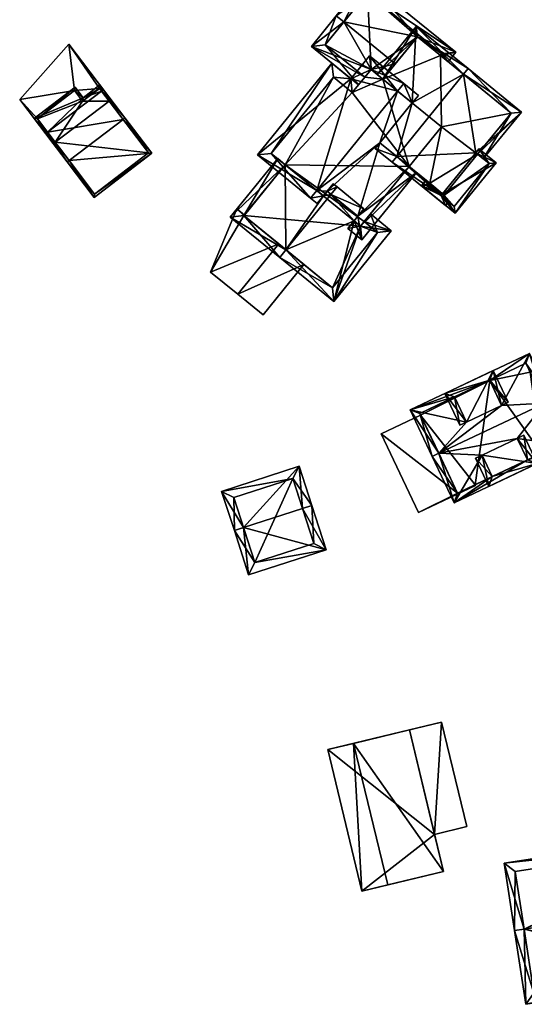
# Model space of a CAD drawing. Header units: inches. Extents: x 2685601 to 2690022, y 1235992 to 1239010.
# Tile 30 of 256: x 2685843 to 2685895, y 1236778 to 1236879. Entities that reach past the tile are written whole.
import ezdxf

# ---------------------------------------------------------------- set-up
doc = ezdxf.new("R2010")
doc.units = ezdxf.units.IN
doc.header["$MEASUREMENT"] = 0
doc.layers.add('Gebaeude Einzelhaus', color=10, linetype='Continuous')
doc.layers.add('Offenes Gebaeude', color=10, linetype='Continuous')

msp = doc.modelspace()

# ---------------------------------------------------------------- meshes
at = {"layer": 'Gebaeude Einzelhaus'}
mesh = msp.add_polyface(dxfattribs=at)
corners = [(2685883.658, 1236877.421, 471.382), (2685887.588, 1236875.83, 470.395), (2685878.395, 1236883.309, 470.395), (2685886.026, 1236875.494, 471.382), (2685886.801, 1236874.864, 471.382), (2685876.13, 1236878.94, 474.21), (2685875.354, 1236879.571, 474.21), (2685881.403, 1236874.65, 474.21), (2685878.273, 1236873.282, 471.59), (2685872.808, 1236876.44, 470.727), (2685877.642, 1236872.507, 470.727), (2685878.918, 1236874.076, 472.472), (2685880.132, 1236873.088, 472.472), (2685886.181, 1236875.685, 471.187), (2685878.54, 1236881.903, 471.186), (2685874.214, 1236876.585, 471.59), (2685886.181, 1236875.685, 463.861), (2685878.54, 1236881.903, 463.861), (2685874.214, 1236876.585, 463.861), (2685878.273, 1236873.282, 463.861), (2685886.026, 1236875.494, 463.861), (2685883.658, 1236877.421, 463.861), (2685878.918, 1236874.076, 463.861), (2685880.132, 1236873.088, 463.861)]
mesh.append_faces([[corners[k] for k in face] for face in [(6, 15, 9), (9, 15, 10), (10, 15, 8), (6, 5, 15), (1, 14, 2), (2, 14, 6), (6, 14, 5), (4, 13, 1), (1, 13, 14), (4, 3, 13), (5, 11, 7), (7, 11, 12), (6, 9, 5), (5, 9, 11), (11, 9, 8), (8, 9, 10), (0, 5, 7), (0, 2, 5), (5, 2, 6), (4, 1, 3), (3, 1, 0), (0, 1, 2)]], dxfattribs={"color": 13})
mesh.append_faces([[corners[k] for k in face] for face in [(18, 22, 19), (22, 21, 23), (21, 16, 20), (18, 17, 22), (22, 17, 21), (21, 17, 16), (16, 13, 20), (20, 13, 3), (18, 19, 15), (15, 19, 8), (5, 14, 15), (15, 14, 18), (18, 14, 17), (14, 16, 17), (14, 13, 16)]], dxfattribs={"color": 41})
mesh = msp.add_polyface(dxfattribs=at)
corners = [(2685880.132, 1236873.088, 476.93), (2685883.549, 1236878.476, 476.201), (2685879.551, 1236873.561, 476.201), (2685883.132, 1236870.648, 480.686), (2685888.377, 1236873.582, 482.838), (2685888.85, 1236874.164, 482.838), (2685881.544, 1236865.183, 482.838), (2685879.824, 1236866.582, 480.686), (2685879.351, 1236866, 480.686), (2685881.07, 1236864.601, 482.838), (2685886.081, 1236861.171, 477.13), (2685886.529, 1236860.161, 476.201), (2685886.845, 1236860.549, 476.201), (2685886.238, 1236861.364, 477.13), (2685889.647, 1236865.554, 477.13), (2685894.309, 1236869.723, 476.201), (2685889.829, 1236865.405, 476.908), (2685890.411, 1236864.932, 476.201), (2685883.658, 1236877.421, 476.93), (2685893.254, 1236869.614, 476.908), (2685886.026, 1236875.494, 471.382), (2685893.254, 1236869.614, 463.861), (2685886.026, 1236875.494, 463.861), (2685883.658, 1236877.421, 471.382), (2685881.403, 1236874.65, 474.21), (2685880.132, 1236873.088, 472.472), (2685884.93, 1236862.428, 477.95), (2685882.807, 1236864.156, 478.049), (2685882.807, 1236864.156, 463.861), (2685884.93, 1236862.428, 463.861), (2685889.829, 1236865.405, 463.861), (2685886.115, 1236868.221, 463.861), (2685886.42, 1236861.216, 463.861), (2685880.132, 1236873.088, 463.861), (2685883.658, 1236877.421, 463.861)]
mesh.append_faces([[corners[k] for k in face] for face in [(6, 10, 9), (9, 10, 11), (11, 10, 12), (6, 13, 10), (17, 19, 15), (15, 19, 5), (5, 19, 4), (17, 16, 19), (6, 8, 7), (6, 9, 8), (5, 18, 1), (1, 18, 2), (2, 18, 0), (5, 4, 18), (4, 15, 5), (15, 16, 17), (6, 14, 4), (4, 14, 15), (15, 14, 16), (6, 13, 14), (6, 10, 13), (10, 11, 12), (6, 9, 10), (10, 9, 11), (6, 8, 9), (6, 7, 8), (4, 3, 6), (6, 3, 7), (5, 1, 4), (4, 1, 3), (3, 1, 0), (0, 1, 2)]], dxfattribs={"color": 13})
mesh.append_faces([[corners[k] for k in face] for face in [(22, 33, 34), (22, 31, 33), (31, 29, 28), (31, 30, 29), (29, 30, 32), (22, 21, 31), (31, 21, 30), (21, 19, 30), (30, 19, 16), (27, 6, 7), (29, 26, 28), (28, 26, 27), (27, 26, 6), (6, 26, 13), (24, 18, 23), (25, 0, 24), (24, 0, 18), (18, 20, 23), (20, 21, 22), (20, 19, 21), (18, 4, 20), (20, 4, 19)]], dxfattribs={"color": 41})
mesh = msp.add_polyface(dxfattribs=at)
corners = [(2685852.3, 1236870.994, 470.792), (2685851.114, 1236872.141, 470.792), (2685852.1, 1236870.842, 470.792), (2685848, 1236876.653, 470.792), (2685848.574, 1236871.916, 470.792), (2685849.395, 1236870.835, 470.792), (2685842.954, 1236871.006, 470.792), (2685844.773, 1236869.028, 470.792), (2685846.381, 1236866.496, 470.792), (2685846.582, 1236866.648, 470.792), (2685846.381, 1236866.496, 464.707), (2685842.954, 1236871.006, 464.707), (2685846.582, 1236866.648, 464.707), (2685852.1, 1236870.842, 464.707), (2685852.3, 1236870.994, 464.707), (2685848, 1236876.653, 464.707), (2685851.114, 1236872.141, 464.707), (2685848.574, 1236871.916, 464.707), (2685849.395, 1236870.835, 464.707), (2685844.773, 1236869.028, 464.707)]
mesh.append_faces([[corners[k] for k in face] for face in [(7, 8, 9), (4, 6, 7), (7, 6, 8), (4, 3, 6), (5, 1, 4), (4, 1, 3), (3, 1, 0), (0, 1, 2)]], dxfattribs={"color": 13})
mesh.append_faces([[corners[k] for k in face] for face in [(11, 19, 10), (10, 19, 12), (11, 17, 19), (17, 16, 18), (16, 14, 13), (11, 15, 17), (17, 15, 16), (16, 15, 14), (6, 3, 11), (11, 3, 15), (3, 0, 15), (15, 0, 14), (14, 0, 13), (13, 0, 2), (10, 12, 8), (8, 12, 9), (8, 6, 10), (10, 6, 11)]], dxfattribs={"color": 41})
mesh = msp.add_polyface(dxfattribs=at)
corners = [(2685881.635, 1236871.865, 482.008), (2685882.266, 1236872.641, 482.008), (2685878.773, 1236875.484, 477.848), (2685876.858, 1236873.129, 477.848), (2685867.301, 1236865.345, 475.538), (2685874.918, 1236874.708, 475.538), (2685873.365, 1236861.701, 482.008), (2685872.734, 1236860.925, 482.008), (2685879.824, 1236866.582, 480.686), (2685883.132, 1236870.648, 480.686), (2685874.415, 1236861.613, 481.413), (2685877.552, 1236859.06, 478.639), (2685882.807, 1236864.156, 478.049), (2685883.763, 1236871.423, 480.686), (2685874.04, 1236861.152, 481.413), (2685873.408, 1236860.376, 481.413), (2685877.989, 1236856.649, 477.363), (2685877.177, 1236858.599, 478.639), (2685883.583, 1236863.525, 477.363), (2685876.546, 1236857.823, 478.639), (2685877.844, 1236858.056, 478.049), (2685875.063, 1236873.3, 476.462), (2685868.709, 1236865.49, 476.462), (2685878.918, 1236874.076, 478.773), (2685877.003, 1236871.721, 478.773), (2685880.132, 1236873.088, 476.93), (2685878.918, 1236874.076, 472.472), (2685880.132, 1236873.088, 472.472), (2685878.273, 1236873.282, 471.59), (2685877.003, 1236871.721, 463.861), (2685878.273, 1236873.282, 463.861), (2685875.063, 1236873.3, 463.861), (2685868.709, 1236865.49, 463.861), (2685877.844, 1236858.056, 477.84), (2685870.14, 1236864.325, 476.305), (2685870.14, 1236864.325, 463.861), (2685878.219, 1236858.517, 477.84), (2685882.807, 1236864.156, 463.861), (2685878.219, 1236858.517, 463.861), (2685877.844, 1236858.056, 463.861), (2685880.132, 1236873.088, 463.861), (2685878.918, 1236874.076, 463.861), (2685886.115, 1236868.221, 463.861)]
mesh.append_faces([[corners[k] for k in face] for face in [(4, 22, 7), (7, 22, 6), (23, 1, 0), (23, 2, 1), (21, 3, 24), (24, 3, 23), (23, 3, 2), (4, 5, 22), (22, 5, 21), (21, 5, 3), (0, 1, 9), (9, 1, 13), (7, 14, 15), (7, 6, 14), (19, 20, 16), (16, 20, 18), (18, 20, 12), (19, 17, 20), (16, 17, 19), (12, 11, 18), (18, 11, 16), (16, 11, 17), (14, 7, 15), (10, 6, 14), (14, 6, 7), (0, 9, 1), (1, 9, 13), (12, 8, 11), (11, 8, 10), (10, 8, 6), (6, 8, 0), (0, 8, 9), (6, 4, 7), (0, 3, 6), (6, 3, 4), (4, 3, 5), (0, 2, 3), (0, 1, 2)]], dxfattribs={"color": 13})
mesh.append_faces([[corners[k] for k in face] for face in [(37, 40, 42), (40, 30, 41), (37, 29, 40), (40, 29, 30), (38, 35, 37), (37, 35, 29), (29, 35, 31), (31, 35, 32), (38, 39, 35), (12, 36, 37), (37, 36, 38), (12, 20, 36), (36, 20, 33), (6, 34, 14), (34, 32, 35), (6, 22, 34), (34, 22, 32), (20, 17, 33), (22, 21, 32), (32, 21, 31), (21, 29, 31), (21, 24, 29), (29, 28, 30), (29, 24, 28), (28, 24, 26), (26, 24, 23), (23, 25, 26), (26, 25, 27), (23, 0, 25), (25, 0, 9)]], dxfattribs={"color": 41})
mesh = msp.add_polyface(dxfattribs=at)
corners = [(2685851.334, 1236871.851, 473.723), (2685851.533, 1236872.003, 473.723), (2685851.161, 1236872.491, 473.309), (2685849.443, 1236871.185, 473.309), (2685844.423, 1236869.075, 472.396), (2685848.621, 1236872.266, 472.396), (2685845.815, 1236867.657, 473.723), (2685845.615, 1236867.505, 473.723), (2685847.814, 1236864.614, 477.483), (2685848.013, 1236864.765, 477.483), (2685853.531, 1236868.959, 477.483), (2685853.73, 1236869.11, 477.483), (2685850.58, 1236860.973, 473.331), (2685856.474, 1236865.5, 473.366), (2685851.114, 1236872.141, 473.478), (2685848.574, 1236871.916, 472.563), (2685849.395, 1236870.835, 473.477), (2685844.773, 1236869.028, 472.563), (2685850.628, 1236861.324, 473.558), (2685856.124, 1236865.546, 473.592), (2685852.1, 1236870.842, 470.792), (2685856.124, 1236865.546, 464.707), (2685852.1, 1236870.842, 464.707), (2685851.114, 1236872.141, 470.792), (2685849.395, 1236870.835, 470.792), (2685848.574, 1236871.916, 470.792), (2685844.773, 1236869.028, 470.792), (2685846.582, 1236866.648, 470.792), (2685850.628, 1236861.324, 464.707), (2685846.582, 1236866.648, 464.707), (2685849.395, 1236870.835, 464.707), (2685851.114, 1236872.141, 464.707), (2685844.773, 1236869.028, 464.707), (2685848.574, 1236871.916, 464.707)]
mesh.append_faces([[corners[k] for k in face] for face in [(0, 14, 1), (19, 10, 11), (11, 10, 0), (11, 0, 1), (18, 19, 13), (13, 19, 11), (12, 18, 13), (9, 18, 8), (6, 9, 8), (8, 18, 12), (17, 6, 7), (7, 6, 8), (4, 17, 7), (15, 17, 5), (5, 17, 4), (16, 15, 3), (14, 16, 3), (3, 15, 5), (1, 14, 2), (2, 14, 3), (9, 13, 10), (10, 13, 11), (8, 12, 9), (9, 12, 13), (0, 11, 1), (6, 10, 0), (0, 10, 11), (6, 9, 10), (7, 8, 6), (6, 8, 9), (6, 4, 7), (0, 3, 6), (6, 3, 4), (4, 3, 5), (0, 2, 3), (0, 1, 2)]], dxfattribs={"color": 13})
mesh.append_faces([[corners[k] for k in face] for face in [(30, 32, 33), (30, 29, 32), (29, 21, 28), (30, 22, 29), (29, 22, 21), (30, 31, 22), (19, 18, 21), (21, 18, 28), (28, 27, 29), (27, 17, 26), (27, 6, 17), (27, 9, 6), (28, 18, 27), (27, 18, 9), (17, 15, 26), (26, 15, 25), (15, 24, 25), (15, 16, 24), (16, 23, 24), (16, 14, 23), (14, 20, 23), (20, 21, 22), (20, 19, 21), (20, 10, 19), (14, 0, 20), (20, 0, 10)]], dxfattribs={"color": 41})
mesh = msp.add_polyface(dxfattribs=at)
corners = [(2685886.238, 1236861.364, 477.13), (2685887.513, 1236859.361, 476.035), (2685891.71, 1236864.52, 476.035), (2685884.069, 1236862.163, 478.193), (2685889.647, 1236865.554, 477.13), (2685889.962, 1236865.941, 477.13), (2685884.93, 1236862.428, 477.95), (2685884.542, 1236862.744, 478.193), (2685884.773, 1236862.235, 477.95), (2685886.081, 1236861.171, 477.13), (2685887.44, 1236860.065, 476.278), (2685891.006, 1236864.448, 476.278), (2685889.829, 1236865.405, 463.861), (2685891.006, 1236864.448, 463.861), (2685889.829, 1236865.405, 476.908), (2685884.773, 1236862.235, 463.861), (2685884.93, 1236862.428, 463.861), (2685887.44, 1236860.065, 463.861), (2685886.42, 1236861.216, 463.861)]
mesh.append_faces([[corners[k] for k in face] for face in [(1, 11, 2), (2, 11, 5), (5, 11, 4), (1, 10, 11), (1, 9, 10), (8, 7, 6), (1, 3, 9), (9, 3, 8), (8, 3, 7), (3, 6, 7), (3, 0, 6), (0, 2, 4), (4, 2, 5), (3, 1, 0), (0, 1, 2)]], dxfattribs={"color": 13})
mesh.append_faces([[corners[k] for k in face] for face in [(13, 18, 12), (18, 15, 16), (13, 17, 18), (18, 17, 15), (11, 10, 13), (13, 10, 17), (9, 15, 10), (10, 15, 17), (9, 8, 15), (15, 6, 16), (15, 8, 6), (4, 11, 14), (14, 11, 12), (12, 11, 13)]], dxfattribs={"color": 41})
mesh = msp.add_polyface(dxfattribs=at)
corners = [(2685877.844, 1236858.056, 477.84), (2685875.111, 1236850.345, 475.289), (2685880.981, 1236857.559, 475.289), (2685877.177, 1236858.599, 478.639), (2685870.199, 1236855.63, 481.925), (2685869.568, 1236854.855, 481.925), (2685878.219, 1236858.517, 477.84), (2685878.85, 1236859.293, 477.84), (2685874.807, 1236861.294, 481.925), (2685877.552, 1236859.06, 478.639), (2685878.183, 1236859.836, 478.639), (2685875.438, 1236862.07, 481.925), (2685870.14, 1236864.325, 476.305), (2685869.364, 1236864.957, 475.289), (2685864.5, 1236858.978, 475.289), (2685874.04, 1236861.152, 481.413), (2685874.415, 1236861.613, 481.413), (2685875.046, 1236862.389, 481.413), (2685874.966, 1236851.751, 476.218), (2685879.575, 1236857.414, 476.217), (2685865.906, 1236859.123, 476.304), (2685878.219, 1236858.517, 463.861), (2685879.575, 1236857.414, 463.861), (2685865.958, 1236859.187, 471.646), (2685870.14, 1236864.325, 463.861), (2685865.958, 1236859.187, 471.746), (2685865.906, 1236859.123, 463.861), (2685865.906, 1236859.123, 471.646), (2685865.906, 1236859.123, 471.746), (2685872.05, 1236854.123, 471.622), (2685874.966, 1236851.751, 463.861), (2685869.467, 1236856.226, 473.38), (2685872.05, 1236854.123, 471.722), (2685869.467, 1236856.226, 473.28), (2685877.844, 1236858.056, 463.861)]
mesh.append_faces([[corners[k] for k in face] for face in [(20, 13, 12), (20, 14, 13), (20, 5, 14), (20, 4, 5), (11, 16, 17), (11, 8, 16), (8, 10, 9), (8, 11, 10), (1, 19, 2), (2, 19, 7), (7, 19, 6), (1, 18, 19), (1, 5, 18), (18, 5, 4), (16, 11, 17), (15, 8, 16), (16, 8, 11), (12, 4, 15), (15, 4, 8), (12, 14, 4), (4, 14, 5), (12, 13, 14), (8, 10, 11), (8, 9, 10), (4, 3, 8), (8, 3, 9), (0, 2, 6), (6, 2, 7), (5, 1, 4), (4, 1, 3), (3, 1, 0), (0, 1, 2)]], dxfattribs={"color": 13})
mesh.append_faces([[corners[k] for k in face] for face in [(22, 34, 21), (34, 26, 24), (22, 30, 34), (34, 30, 26), (19, 30, 22), (19, 18, 30), (26, 29, 27), (27, 29, 33), (31, 20, 28), (31, 4, 20), (29, 18, 32), (32, 18, 31), (31, 18, 4), (26, 30, 29), (29, 30, 18), (20, 25, 28), (23, 26, 27), (23, 24, 26), (20, 12, 25), (25, 12, 23), (23, 12, 24), (8, 9, 16), (22, 21, 19), (19, 21, 6)]], dxfattribs={"color": 41})
mesh = msp.add_polyface(dxfattribs=at)
corners = [(2685894.92, 1236834.135, 479.391), (2685887.413, 1236829.753, 478.965), (2685899.626, 1236835.533, 478.965), (2685885.166, 1236834.5, 481.95), (2685885.844, 1236834.821, 481.95), (2685890.283, 1236834.633, 480.774), (2685891.324, 1236832.433, 479.391), (2685896.702, 1236839.958, 481.95), (2685897.38, 1236840.279, 481.95), (2685893.879, 1236836.335, 480.774), (2685891.068, 1236842.277, 479.249), (2685895.133, 1236845.03, 478.799), (2685882.918, 1236839.25, 478.799), (2685892.283, 1236839.709, 480.951), (2685888.685, 1236838.007, 480.951), (2685887.47, 1236840.574, 479.249), (2685887.77, 1236830.751, 479.391), (2685898.628, 1236835.89, 479.391), (2685883.916, 1236838.893, 479.249), (2685894.775, 1236844.031, 479.249), (2685895.21, 1236843.112, 472.991), (2685894.775, 1236844.031, 466.769), (2685898.628, 1236835.89, 472.991), (2685895.21, 1236843.112, 466.769), (2685891.068, 1236842.277, 466.769), (2685883.916, 1236838.893, 466.769), (2685883.994, 1236838.728, 475.646), (2685887.77, 1236830.751, 475.646), (2685883.994, 1236838.728, 466.769), (2685889.565, 1236831.601, 475.646), (2685896.354, 1236834.814, 472.991), (2685889.565, 1236831.601, 466.769), (2685896.354, 1236834.814, 466.769), (2685898.628, 1236835.89, 466.769), (2685887.77, 1236830.751, 466.769)]
mesh.append_faces([[corners[k] for k in face] for face in [(19, 8, 7), (10, 11, 19), (19, 11, 8), (15, 12, 10), (10, 12, 11), (15, 18, 12), (12, 18, 3), (3, 18, 4), (2, 17, 8), (8, 17, 7), (2, 0, 17), (16, 3, 4), (2, 1, 0), (0, 1, 6), (6, 1, 16), (16, 1, 3), (14, 4, 13), (13, 4, 7), (15, 12, 14), (12, 15, 10), (14, 12, 4), (4, 12, 3), (13, 11, 10), (11, 13, 7), (8, 11, 7), (10, 11, 12), (9, 4, 5), (9, 7, 4), (2, 9, 0), (9, 2, 7), (7, 2, 8), (5, 1, 6), (6, 1, 0), (1, 5, 4), (3, 1, 4), (0, 1, 2)]], dxfattribs={"color": 13})
mesh.append_faces([[corners[k] for k in face] for face in [(24, 28, 25), (24, 31, 28), (28, 31, 34), (24, 32, 31), (24, 23, 32), (32, 23, 33), (24, 21, 23), (0, 30, 17), (17, 30, 22), (30, 31, 32), (6, 29, 0), (0, 29, 30), (30, 29, 31), (6, 16, 29), (29, 16, 27), (26, 25, 28), (26, 18, 25), (16, 4, 27), (27, 4, 26), (26, 4, 18), (15, 25, 18), (10, 24, 15), (15, 24, 25), (10, 19, 24), (24, 19, 21), (21, 20, 23), (20, 17, 22), (21, 19, 20), (20, 19, 17), (17, 19, 7)]], dxfattribs={"color": 41})
mesh = msp.add_polyface(dxfattribs=at)
corners = [(2685892.283, 1236839.709, 480.951), (2685892.961, 1236840.03, 480.951), (2685891.425, 1236843.276, 481.122), (2685888.685, 1236838.007, 480.951), (2685886.471, 1236840.931, 481.122), (2685888.007, 1236837.686, 480.951), (2685893.879, 1236836.335, 480.774), (2685895.919, 1236833.778, 480.623), (2685894.557, 1236836.656, 480.774), (2685890.283, 1236834.633, 480.774), (2685890.966, 1236831.434, 480.623), (2685889.604, 1236834.312, 480.774), (2685891.068, 1236842.278, 481.086), (2685887.47, 1236840.574, 481.086), (2685891.324, 1236832.433, 480.659), (2685894.92, 1236834.135, 480.659), (2685894.92, 1236834.135, 479.391), (2685891.068, 1236842.277, 479.249), (2685887.47, 1236840.574, 479.249), (2685891.324, 1236832.433, 479.391)]
mesh.append_faces([[corners[k] for k in face] for face in [(7, 15, 8), (8, 15, 6), (7, 14, 15), (14, 11, 9), (7, 10, 14), (14, 10, 11), (5, 13, 3), (12, 1, 0), (12, 2, 1), (5, 4, 13), (13, 4, 12), (12, 4, 2), (10, 9, 11), (10, 7, 9), (9, 7, 6), (6, 7, 8), (3, 4, 5), (0, 2, 3), (3, 2, 4), (0, 1, 2)]], dxfattribs={"color": 13})
mesh.append_faces([[corners[k] for k in face] for face in [(14, 16, 15), (14, 19, 16), (9, 19, 14), (18, 3, 13), (12, 17, 13), (13, 17, 18), (17, 12, 0), (6, 15, 16)]], dxfattribs={"color": 41})
mesh = msp.add_polyface(dxfattribs=at)
corners = [(2685887.77, 1236830.751, 475.646), (2685879.95, 1236836.814, 475.646), (2685883.765, 1236828.751, 475.646), (2685883.994, 1236838.728, 475.646), (2685889.606, 1236831.515, 475.646), (2685889.565, 1236831.601, 475.646), (2685889.606, 1236831.515, 466.769), (2685889.565, 1236831.601, 466.769), (2685879.95, 1236836.814, 466.769), (2685883.994, 1236838.728, 466.769), (2685883.765, 1236828.751, 466.769), (2685887.77, 1236830.751, 466.769)]
mesh.append_faces([[corners[k] for k in face] for face in [(0, 4, 5), (0, 2, 4), (3, 1, 0), (0, 1, 2)]], dxfattribs={"color": 13})
mesh.append_faces([[corners[k] for k in face] for face in [(9, 11, 8), (8, 11, 10), (10, 11, 6), (6, 11, 7), (4, 2, 6), (6, 2, 10), (2, 1, 10), (10, 1, 8), (8, 3, 9), (8, 1, 3), (4, 6, 5), (5, 6, 7)]], dxfattribs={"color": 41})
mesh = msp.add_polyface(dxfattribs=at)
corners = [(2685871.904, 1236829.158, 473.478), (2685874.319, 1236824.94, 471.486), (2685872.855, 1236829.465, 473.478), (2685865.878, 1236827.209, 473.478), (2685866.39, 1236822.376, 471.486), (2685864.926, 1236826.901, 473.478), (2685871.555, 1236833.486, 470.824), (2685863.626, 1236830.923, 470.824), (2685867.034, 1236823.635, 471.905), (2685864.885, 1236830.279, 471.451), (2685873.06, 1236825.584, 471.905), (2685870.911, 1236832.228, 471.451), (2685873.06, 1236825.584, 466.024), (2685870.911, 1236832.228, 466.024), (2685864.885, 1236830.279, 466.024), (2685867.034, 1236823.635, 466.024)]
mesh.append_faces([[corners[k] for k in face] for face in [(11, 9, 7), (6, 11, 7), (0, 11, 2), (10, 0, 2), (2, 11, 6), (1, 8, 10), (1, 10, 2), (4, 8, 1), (3, 8, 5), (9, 3, 5), (7, 9, 5), (5, 8, 4), (3, 7, 5), (2, 6, 0), (0, 6, 3), (3, 6, 7), (4, 3, 5), (4, 1, 3), (3, 1, 0), (0, 1, 2)]], dxfattribs={"color": 13})
mesh.append_faces([[corners[k] for k in face] for face in [(13, 15, 14), (12, 15, 13), (8, 15, 12), (8, 12, 10), (14, 15, 3), (3, 15, 8), (9, 14, 3), (13, 14, 11), (11, 14, 9), (12, 13, 0), (0, 13, 11), (10, 12, 0)]], dxfattribs={"color": 41})
mesh = msp.add_polyface(dxfattribs=at)
corners = [(2685877.133, 1236805.146, 477.597), (2685877.99, 1236790.027, 477.597), (2685880.635, 1236790.667, 477.597), (2685874.488, 1236804.507, 477.597), (2685885.429, 1236795.838, 477.597), (2685888.727, 1236796.635, 477.597), (2685886.141, 1236807.325, 477.597), (2685882.844, 1236806.527, 477.597), (2685886.345, 1236792.048, 479.968), (2685877.133, 1236805.146, 479.968), (2685880.635, 1236790.667, 479.968), (2685882.844, 1236806.527, 479.968), (2685886.346, 1236792.048, 477.597), (2685888.727, 1236796.635, 466.917), (2685885.429, 1236795.838, 466.917), (2685886.141, 1236807.325, 466.917), (2685874.488, 1236804.507, 466.917), (2685877.99, 1236790.027, 466.917), (2685886.346, 1236792.048, 466.917)]
mesh.append_faces([[corners[k] for k in face] for face in [(11, 9, 8), (8, 9, 10), (4, 6, 7), (4, 5, 6), (3, 1, 0), (0, 1, 2)]], dxfattribs={"color": 13})
mesh.append_faces([[corners[k] for k in face] for face in [(17, 14, 18), (14, 15, 13), (17, 16, 14), (14, 16, 15), (4, 12, 14), (14, 12, 18), (2, 18, 12), (2, 17, 18), (2, 1, 17), (1, 3, 17), (17, 3, 16), (7, 16, 0), (0, 16, 3), (7, 15, 16), (7, 6, 15), (6, 5, 15), (15, 5, 13), (5, 4, 13), (13, 4, 14), (4, 8, 12), (4, 11, 8), (4, 7, 11), (2, 8, 10), (2, 12, 8), (0, 2, 9), (9, 2, 10), (7, 0, 11), (11, 0, 9)]], dxfattribs={"color": 41})
mesh = msp.add_polyface(dxfattribs=at)
corners = [(2685916.776, 1236789.573, 484.769), (2685916.778, 1236789.573, 484.769), (2685915.718, 1236796.45, 479.045), (2685894.58, 1236786.153, 484.769), (2685892.531, 1236792.878, 479.045), (2685915.789, 1236789.421, 484.769), (2685893.591, 1236786.001, 484.769), (2685893.673, 1236792.041, 479.868), (2685914.881, 1236795.31, 479.866), (2685894.754, 1236778.455, 478.548), (2685912.553, 1236781.951, 479.153), (2685912.666, 1236781.215, 478.548), (2685917.826, 1236782.763, 479.153), (2685911.525, 1236782.051, 479.361), (2685916.686, 1236783.599, 479.968), (2685911.411, 1236782.788, 479.969), (2685895.59, 1236779.596, 479.362), (2685915.789, 1236789.421, 468.427), (2685914.881, 1236795.31, 468.427), (2685893.673, 1236792.041, 468.427), (2685894.58, 1236786.153, 468.427), (2685895.59, 1236779.596, 468.427), (2685911.525, 1236782.051, 468.427), (2685911.411, 1236782.788, 468.427), (2685916.686, 1236783.599, 468.427)]
mesh.append_faces([[corners[k] for k in face] for face in [(16, 13, 9), (6, 16, 9), (3, 16, 6), (0, 14, 5), (12, 14, 0), (15, 14, 10), (13, 15, 10), (10, 14, 12), (9, 13, 11), (11, 13, 10), (5, 12, 0), (3, 10, 5), (5, 10, 12), (3, 9, 10), (10, 9, 11), (3, 6, 9), (8, 0, 5), (8, 1, 0), (8, 2, 1), (8, 4, 2), (8, 7, 4), (4, 7, 6), (6, 7, 3), (3, 4, 6), (0, 2, 5), (5, 2, 3), (3, 2, 4), (0, 1, 2)]], dxfattribs={"color": 13})
mesh.append_faces([[corners[k] for k in face] for face in [(21, 23, 22), (20, 23, 21), (17, 24, 23), (17, 23, 20), (5, 14, 17), (17, 14, 24), (14, 23, 24), (14, 15, 23), (15, 13, 23), (23, 13, 22), (13, 21, 22), (13, 16, 21), (16, 20, 21), (16, 3, 20), (18, 20, 19), (17, 20, 18), (3, 7, 20), (20, 7, 19), (7, 8, 19), (19, 8, 18), (8, 17, 18), (8, 5, 17)]], dxfattribs={"color": 41})
at = {"layer": 'Offenes Gebaeude'}
mesh = msp.add_polyface(dxfattribs=at)
corners = [(2685865.28, 1236851.08, 473.38), (2685867.864, 1236848.978, 471.721), (2685872.05, 1236854.123, 471.722), (2685869.467, 1236856.226, 473.38), (2685862.485, 1236853.354, 472.098), (2685865.906, 1236859.123, 471.746), (2685865.183, 1236859.818, 471.39), (2685865.958, 1236859.187, 471.746), (2685865.958, 1236859.187, 471.646), (2685865.183, 1236859.818, 471.29), (2685862.485, 1236853.354, 471.998), (2685865.28, 1236851.08, 473.28), (2685867.864, 1236848.978, 471.622), (2685872.05, 1236854.123, 471.622), (2685869.467, 1236856.226, 473.28), (2685865.906, 1236859.123, 471.646)]
mesh.append_faces([[corners[k] for k in face] for face in [(4, 5, 6), (6, 5, 7), (4, 3, 5), (4, 0, 3), (0, 2, 3), (0, 1, 2)]], dxfattribs={"color": 13})
mesh.append_faces([[corners[k] for k in face] for face in [(15, 9, 8), (11, 10, 14), (14, 10, 15), (15, 10, 9), (12, 11, 13), (13, 11, 14), (12, 13, 1), (1, 13, 2), (0, 11, 1), (1, 11, 12), (0, 4, 11), (11, 4, 10), (4, 6, 10), (10, 6, 9), (9, 6, 8), (8, 6, 7)]], dxfattribs={"color": 41})

doc.saveas('drawing.dxf')
